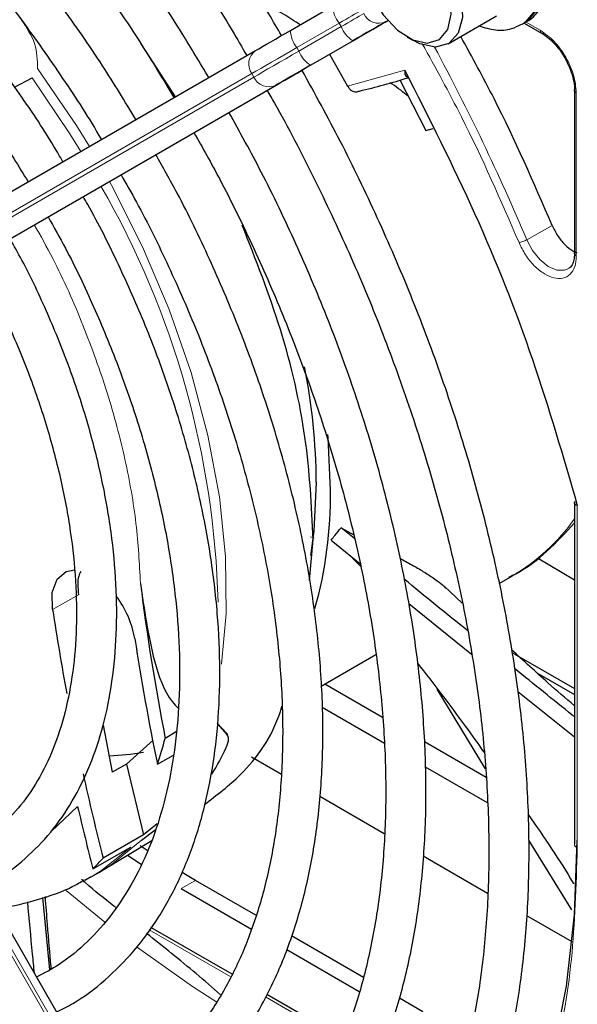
# Paper-space layout 'Blatt2' of a CAD drawing. Header units: millimetres. Extents: x 5 to 418, y 2 to 292.
# Tile 71 of 104: x 139.46 to 144.08, y 197.89 to 206.06. Entities that reach past the tile are written whole.
import ezdxf

# ---------------------------------------------------------------- set-up
doc = ezdxf.new("R2010")
doc.units = ezdxf.units.MM

psp = doc.layouts.new('Blatt2')

# ---------------------------------------------------------------- linework, layer by layer
at = {"color": 7, "linetype": 'Continuous', "lineweight": 25}
for p, q in [((141.7041, 205.9666), (142.0547, 206.169)), ((143.0111, 205.8553), (143.4118, 206.0866)), ((143.6247, 206.0171), (143.6483, 206.0307)), ((143.6415, 206.0268), (143.7848, 205.9441)), ((142.6722, 205.9114), (142.7194, 205.8842)), ((140.7523, 205.417), (140.4656, 205.8542)), ((141.8756, 205.6807), (142.2262, 205.8831)), ((137.4179, 203.4914), (141.4144, 205.7993)), ((142.0277, 205.7685), (142.1774, 205.5044)), ((139.4181, 205.4961), (139.5628, 205.5747)), ((137.6081, 203.2163), (141.6046, 205.5242)), ((142.6108, 205.5562), (142.8246, 205.138)), ((144.0583, 205.4704), (144.0583, 204.1142)), ((142.8246, 205.138), (142.8866, 205.1547)), ((144.0573, 204.1153), (144.0567, 204.1034)), ((144.0569, 202.0621), (144.0569, 199.2256)), ((142.1248, 201.8449), (142.2289, 201.7869)), ((142.2357, 201.7542), (142.1248, 201.8449)), ((141.8624, 201.4079), (141.8929, 201.7475)), ((142.0412, 201.7421), (142.279, 201.5474)), ((142.2833, 201.5266), (142.2191, 201.5928)), ((143.752, 201.5938), (144.0569, 201.4134)), ((141.6595, 194.5527), (137.663, 201.4748)), ((143.4335, 201.3831), (143.5441, 201.4469)), ((143.1265, 201.2196), (142.9792, 201.3603)), ((142.6857, 201.2172), (143.2049, 200.7961)), ((141.9578, 200.5312), (142.4115, 200.7931)), ((143.5398, 200.8093), (144.0569, 200.5108)), ((143.7466, 200.6423), (144.0569, 200.4632)), ((142.4661, 200.2724), (141.9878, 200.5485)), ((143.3206, 199.8456), (142.9206, 200.5066)), ((143.5895, 200.4859), (144.0569, 200.1122)), ((141.6256, 200.3394), (141.6349, 200.3448)), ((141.9664, 200.3568), (142.4821, 200.0591)), ((140.1517, 200.209), (140.2252, 199.8194)), ((141.1804, 200.1268), (141.0977, 200.2223)), ((141.0979, 200.2248), (141.1785, 200.1356)), ((140.7558, 200.1534), (140.6659, 200.0989)), ((140.346, 199.8862), (140.5651, 200.0848)), ((143.3273, 199.7752), (142.8158, 200.0706)), ((140.6009, 199.8857), (140.7359, 199.9605)), ((141.3823, 199.9455), (141.6291, 199.803)), ((140.3461, 199.8862), (140.2252, 199.8194)), ((140.3461, 199.8862), (140.4858, 199.3001)), ((142.8204, 199.8638), (143.3351, 199.5666)), ((141.9469, 199.6196), (142.481, 199.3113)), ((140.5984, 199.3896), (140.4858, 199.3001)), ((140.4858, 199.3001), (140.1509, 199.1047)), ((140.4696, 199.2564), (140.583, 199.3417)), ((140.0666, 199.0181), (140.381, 199.1981)), ((140.1531, 199.0097), (140.5543, 199.2529)), ((140.5246, 199.1631), (140.4577, 199.2074)), ((144.0356, 198.6784), (143.6786, 199.2556)), ((140.3528, 199.1307), (140.4669, 199.0562)), ((142.8042, 199.1247), (143.337, 198.8171)), ((140.0517, 198.9507), (140.1219, 198.9912)), ((140.1219, 198.9912), (140.1531, 199.0097)), ((140.9163, 198.922), (140.8068, 198.9864)), ((140.0517, 198.9507), (140.0003, 198.9222)), ((141.4182, 198.6323), (140.9163, 198.922)), ((140.7985, 198.854), (141.3812, 198.5175)), ((139.7084, 198.181), (139.6514, 198.779)), ((140.2595, 198.6977), (140.2411, 198.7084)), ((143.6614, 198.6298), (144.0349, 198.4142)), ((141.22, 198.1433), (140.5479, 198.5313)), ((142.3099, 198.1175), (141.7138, 198.4616)), ((141.6731, 198.3491), (142.2741, 198.0021)), ((142.1418, 197.6111), (141.509, 197.9764)), ((142.8019, 197.8334), (142.6072, 197.9459))]:
    psp.add_line(p, q, dxfattribs=at)
at = {"color": 7, "linetype": 'Continuous', "lineweight": 18}
for p, q in [((142.1077, 206.0264), (141.7571, 205.824)), ((141.7738, 205.7951), (142.1244, 205.9975)), ((142.1244, 205.9975), (142.1077, 206.0264)), ((142.5112, 206.0477), (142.4923, 206.0368)), ((143.6521, 206.0376), (143.7741, 205.9672)), ((141.7571, 205.824), (141.7738, 205.7951)), ((142.2213, 205.8803), (141.8707, 205.6779)), ((141.3833, 205.6082), (137.3868, 203.3003)), ((137.4035, 203.2714), (141.4, 205.5793)), ((141.4, 205.5793), (141.3833, 205.6082)), ((142.1774, 205.5044), (142.6518, 205.6367)), ((141.5811, 205.5106), (137.5845, 203.2027)), ((144.0729, 205.4497), (144.0729, 204.094)), ((143.6619, 204.2316), (143.873, 204.3498)), ((144.0813, 202.0277), (144.0813, 199.1915)), ((141.8703, 201.7683), (141.9007, 201.7573)), ((137.5845, 201.4295), (141.5811, 194.5074)), ((141.6046, 194.521), (137.6081, 201.4432)), ((139.9481, 201.2891), (139.7323, 201.1679)), ((139.7213, 199.3283), (139.9398, 199.5353)), ((140.9163, 198.922), (140.7985, 198.854)), ((139.8463, 198.8378), (140.1653, 198.5753)), ((140.5339, 198.5123), (141.2085, 198.1229)), ((141.4974, 197.9561), (142.1326, 197.5894))]:
    psp.add_line(p, q, dxfattribs=at)
at = {"color": 7, "linetype": 'Continuous', "lineweight": 18, "flags": 128}
for points in [[(143.6483, 206.0307), (143.6733, 206.0472), (143.755, 206.1459), (143.798, 206.2877), (143.7987, 206.4611), (143.757, 206.6521), (143.6765, 206.8454), (143.5634, 207.0254), (143.427, 207.1776), (143.2783, 207.2898), (143.1291, 207.3528), (142.9915, 207.3617), (142.8984, 207.3298)], [(142.8779, 207.3179), (142.968, 207.3481), (143.1055, 207.3392), (143.2547, 207.2762), (143.4035, 207.164), (143.5399, 207.0118), (143.6529, 206.8318), (143.7335, 206.6385), (143.7751, 206.4475), (143.7744, 206.2741), (143.7314, 206.1323), (143.6497, 206.0336), (143.6215, 206.0153)], [(142.2946, 206.1343), (142.2771, 206.1242), (142.2576, 206.1129), (142.2361, 206.1005), (142.2129, 206.0871), (142.1882, 206.0729), (142.1623, 206.0579), (142.1354, 206.0424), (142.1077, 206.0264)], [(142.1244, 205.9975), (142.152, 206.0135), (142.1789, 206.029), (142.2049, 206.044), (142.2295, 206.0583), (142.2527, 206.0716), (142.2742, 206.0841), (142.2938, 206.0954), (142.3113, 206.1054)], [(141.7571, 205.824), (141.7018, 205.7921), (141.648, 205.761), (141.5961, 205.731), (141.5468, 205.7025), (141.5004, 205.6758), (141.4574, 205.6509), (141.4183, 205.6283), (141.3833, 205.6082)], [(141.4, 205.5793), (141.435, 205.5995), (141.4741, 205.6221), (141.5171, 205.6469), (141.5635, 205.6737), (141.6128, 205.7022), (141.6646, 205.7321), (141.7185, 205.7632), (141.7738, 205.7951)], [(140.0374, 205.0041), (139.9295, 205.1783), (139.608, 205.6495)], [(139.5628, 205.5747), (139.8765, 205.1105), (139.9671, 204.9635)], [(141.1333, 200.714), (141.1711, 201.1346), (141.1664, 201.6057), (141.116, 202.0995), (141.0206, 202.6098), (140.8813, 203.1301), (140.7, 203.6537), (140.479, 204.174), (140.2211, 204.6844), (140.204, 204.7154)], [(144.012, 203.9936), (143.9756, 203.9781), (143.9114, 203.9797), (143.8408, 204.0103), (143.7711, 204.0667), (143.7093, 204.1431), (143.6619, 204.2316)], [(140.381, 199.1981), (140.1307, 198.9992), (140.0517, 198.9507)], [(140.1531, 199.0097), (140.2179, 199.051), (140.4696, 199.2564)], [(140.4375, 198.3656), (140.893, 198.0435), (141.094, 197.9127)]]:
    psp.add_lwpolyline(points, dxfattribs=at)
at = {"color": 7, "linetype": 'Continuous', "lineweight": 25, "flags": 128}
for points in [[(142.307, 206.5986), (142.3222, 206.7179), (142.3797, 206.8267), (142.4741, 206.885), (142.595, 206.8864), (142.7295, 206.8309), (142.8628, 206.7243), (142.9806, 206.5784), (143.0701, 206.4088), (143.1216, 206.234), (143.1296, 206.0729), (143.093, 205.9429), (143.016, 205.8582), (142.9069, 205.828), (142.9069, 205.828)], [(142.8383, 205.8616), (142.9396, 205.8914), (143.0087, 205.9744), (143.0372, 206.1008), (143.0216, 206.2552), (142.964, 206.419), (142.8711, 206.5724), (142.7543, 206.697), (142.6276, 206.7778), (142.5063, 206.8049), (142.405, 206.7752), (142.3359, 206.6921), (142.3075, 206.5658), (142.323, 206.4114), (142.3806, 206.2476), (142.4735, 206.0941), (142.5903, 205.9695), (142.717, 205.8888), (142.8383, 205.8616)], [(142.4923, 206.0368), (142.467, 206.0221), (142.4386, 206.0058), (142.4075, 205.9878), (142.3738, 205.9683), (142.3381, 205.9477), (142.3005, 205.926), (142.2614, 205.9035), (142.2213, 205.8803)], [(142.2262, 205.8831), (142.2691, 205.9079), (142.3108, 205.932), (142.351, 205.9552), (142.3892, 205.9772), (142.4252, 205.998), (142.4585, 206.0172), (142.4888, 206.0347), (142.5159, 206.0504)], [(141.4144, 205.7993), (141.4415, 205.8149), (141.4718, 205.8325), (141.5051, 205.8517), (141.5411, 205.8724), (141.5793, 205.8945), (141.6195, 205.9177), (141.6612, 205.9418), (141.7041, 205.9666)], [(142.9069, 205.828), (142.7774, 205.8554), (142.7194, 205.8842)], [(141.8707, 205.6779), (141.8279, 205.6531), (141.7862, 205.629), (141.746, 205.6059), (141.7077, 205.5838), (141.6718, 205.563), (141.6385, 205.5438), (141.6082, 205.5263), (141.5811, 205.5106)], [(141.6046, 205.5242), (141.63, 205.5389), (141.6584, 205.5552), (141.6895, 205.5732), (141.7231, 205.5927), (141.7589, 205.6133), (141.7965, 205.635), (141.8355, 205.6576), (141.8756, 205.6807)], [(142.0359, 202.1548), (142.0152, 202.5934), (142.0128, 202.618)], [(141.9181, 202.2229), (141.8973, 201.816), (141.8698, 201.6134)], [(139.7323, 201.1679), (139.7304, 201.3082), (139.7699, 201.417), (139.846, 201.4811), (139.9132, 201.495)], [(141.1785, 200.1356), (141.1788, 200.1345), (141.179, 200.1334), (141.1792, 200.1323), (141.1795, 200.1312), (141.1797, 200.1301), (141.1799, 200.129), (141.1802, 200.1279), (141.1804, 200.1268)], [(140.4862, 199.9807), (140.3792, 199.9646), (140.2037, 199.9523)], [(144.0762, 199.2563), (144.0541, 198.6357), (143.9881, 198.0446), (143.8785, 197.4867), (143.7261, 196.9658), (143.5319, 196.4851), (143.297, 196.0477), (143.0231, 195.6566), (142.7119, 195.3141), (142.3654, 195.0226)]]:
    psp.add_lwpolyline(points, dxfattribs=at)
at = {"color": 7, "linetype": 'Continuous', "lineweight": 18}
for centre, radius, start, end in [((142.298, 206.1783), 0.2435, 182.20319, 218.60373), ((142.4368, 206.1635), 0.1384, 204.8163, 293.64307), ((142.3512, 206.0864), 0.2436, 201.40084, 237.78978), ((141.9474, 205.9759), 0.2435, 182.20319, 218.60373), ((126.6987, 197.0961), 18.4029, 22.81394, 28.326), ((141.4964, 205.6879), 0.1383, 126.35124, 215.18509), ((142.0006, 205.884), 0.2436, 201.40084, 237.78978), ((141.5256, 205.6374), 0.1384, 204.8163, 293.64307), ((133.8265, 201.039), 7.2802, 1.48557, 29.96118), ((142.715, 202.8664), 1.6438, 300.29024, 324.72127), ((144.0972, 199.2287), 0.0404, 184.43368, 246.88646)]:
    psp.add_arc(centre, radius, start, end, dxfattribs=at)
at = {"color": 7, "linetype": 'Continuous', "lineweight": 25}
for centre, radius, start, end in [((140.9137, 211.2438), 5.9381, 283.25268, 287.31096), ((136.782, 202.185), 5.1362, 0.42231, 11.16108), ((138.5752, 202.1113), 3.461, 344.30103, 0.72006), ((159.4183, 203.7503), 19.1046, 187.11643, 191.01869), ((139.6219, 200.7875), 0.8041, 9.90407, 37.44864), ((160.3554, 204.3058), 20.8604, 188.65145, 190.59446), ((160.1011, 203.9255), 19.9143, 188.66318, 191.70405), ((137.8039, 200.855), 2.9601, 340.88593, 345.20024), ((139.0826, 200.9969), 2.3045, 328.76716, 334.97523), ((162.3665, 204.713), 22.9125, 192.36588, 194.16815), ((162.7822, 204.8635), 23.4556, 193.12985, 194.43071), ((138.7993, 200.3358), 1.8282, 313.88329, 317.6706)]:
    psp.add_arc(centre, radius, start, end, dxfattribs=at)
for points, knots in [([(141.6303, 205.924), (141.5604, 206.0432), (141.3709, 206.3662), (141.0336, 206.8737), (140.6239, 207.444), (140.1925, 207.9892), (139.7431, 208.5072), (139.2779, 208.9948), (138.7994, 209.4495), (138.3102, 209.8688), (137.8128, 210.2502), (137.31, 210.5916), (136.8044, 210.8911), (136.2987, 211.1469), (135.7957, 211.3575), (135.2981, 211.5215), (134.8087, 211.6378), (134.3305, 211.7056), (133.8662, 211.7245), (133.4189, 211.6942), (132.9907, 211.6159), (132.5862, 211.4869), (132.2697, 211.3503), (132.0988, 211.2403), (132.0449, 211.2057)], [0, 0, 0, 0, 0.027836, 0.075404, 0.122977, 0.170555, 0.218143, 0.265742, 0.313355, 0.360985, 0.408634, 0.456301, 0.503986, 0.551687, 0.599395, 0.647094, 0.694763, 0.742373, 0.789887, 0.837268, 0.884487, 0.931535, 0.978434, 1, 1, 1, 1]), ([(132.2116, 210.917), (132.2589, 210.948), (132.4165, 211.051), (132.7121, 211.178), (133.0952, 211.2982), (133.5019, 211.3682), (133.9273, 211.3913), (134.3696, 211.3665), (134.826, 211.2943), (135.2941, 211.1751), (135.7715, 211.0096), (136.2554, 210.7987), (136.7432, 210.5434), (137.2321, 210.2451), (137.7193, 209.9053), (138.202, 209.5261), (138.6774, 209.1094), (139.1426, 208.6576), (139.5951, 208.1732), (140.032, 207.659), (140.4513, 207.1182), (140.8484, 206.5525), (141.1461, 206.0975), (141.302, 205.8269), (141.3419, 205.7574)], [0, 0, 0, 0, 0.02099, 0.069851, 0.118688, 0.167389, 0.215899, 0.264215, 0.312366, 0.360395, 0.408346, 0.456251, 0.504137, 0.552018, 0.599903, 0.6478, 0.695711, 0.743637, 0.791578, 0.839533, 0.887498, 0.935471, 0.983451, 1, 1, 1, 1]), ([(141.0262, 205.5751), (140.9537, 205.6978), (140.7688, 206.0104), (140.4429, 206.4929), (140.055, 207.0205), (139.646, 207.5223), (139.2199, 207.9958), (138.779, 208.4378), (138.3259, 208.8456), (137.8635, 209.2166), (137.3945, 209.5484), (136.9219, 209.8388), (136.4484, 210.0858), (135.977, 210.2878), (135.5107, 210.4432), (135.0525, 210.5508), (134.6054, 210.6097), (134.1726, 210.6196), (133.7574, 210.58), (133.3617, 210.4931), (132.9925, 210.3529), (132.7537, 210.2415), (132.6467, 210.1651), (132.646, 210.1646)], [0, 0, 0, 0, 0.032875, 0.083822, 0.134775, 0.185738, 0.236713, 0.287705, 0.338718, 0.389753, 0.440814, 0.491899, 0.543005, 0.594125, 0.645237, 0.696311, 0.747305, 0.798171, 0.848856, 0.899324, 0.949573, 0.99965, 1, 1, 1, 1]), ([(132.8159, 209.8703), (132.8723, 209.9067), (133.0317, 210.0092), (133.3226, 210.1278), (133.6842, 210.2287), (134.0682, 210.28), (134.4703, 210.2841), (134.8882, 210.2404), (135.319, 210.1497), (135.7601, 210.0124), (136.2089, 209.8293), (136.6623, 209.6017), (137.1176, 209.3307), (137.5717, 209.0181), (138.0215, 208.6659), (138.4641, 208.2762), (138.8964, 207.8516), (139.3155, 207.3948), (139.7189, 206.9089), (140.1028, 206.3966), (140.4456, 205.8965), (140.6479, 205.5601), (140.7386, 205.4091)], [0, 0, 0, 0, 0.02882, 0.081368, 0.133858, 0.186143, 0.238166, 0.289941, 0.341521, 0.392971, 0.444344, 0.49568, 0.547008, 0.598338, 0.649681, 0.701044, 0.752426, 0.803828, 0.855246, 0.906678, 0.95812, 1, 1, 1, 1]), ([(140.4234, 205.227), (140.3325, 205.3767), (140.1358, 205.7009), (139.8035, 206.1767), (139.4358, 206.6544), (139.0487, 207.1049), (138.6458, 207.5252), (138.2296, 207.9123), (137.8033, 208.2632), (137.3698, 208.5754), (136.9322, 208.8463), (136.4935, 209.0738), (136.0569, 209.2561), (135.6256, 209.3915), (135.203, 209.4787), (134.7924, 209.517), (134.3975, 209.5055), (134.0208, 209.4458), (133.6682, 209.3342), (133.4114, 209.2224), (133.2822, 209.1336), (133.2529, 209.1134)], [0, 0, 0, 0, 0.047335, 0.102503, 0.157679, 0.212871, 0.268083, 0.323322, 0.378591, 0.433894, 0.489232, 0.544601, 0.599988, 0.65536, 0.710671, 0.765857, 0.820841, 0.875554, 0.929964, 0.984107, 1, 1, 1, 1]), ([(133.4187, 208.8262), (133.499, 208.8744), (133.6755, 208.9805), (133.9791, 209.089), (134.3206, 209.1615), (134.6829, 209.1851), (135.0618, 209.1613), (135.4546, 209.0902), (135.8584, 208.9725), (136.2704, 208.809), (136.6875, 208.6009), (137.1064, 208.3495), (137.524, 208.0567), (137.937, 207.7246), (138.342, 207.3557), (138.7359, 206.9528), (139.1153, 206.5189), (139.4783, 206.0578), (139.8178, 205.5709), (140.0375, 205.2366), (140.1357, 205.062), (140.1362, 205.0612)], [0, 0, 0, 0, 0.047732, 0.104951, 0.162001, 0.218715, 0.275061, 0.331102, 0.386935, 0.442647, 0.498302, 0.553942, 0.609585, 0.665249, 0.720938, 0.776655, 0.832397, 0.88816, 0.943939, 0.999729, 1, 1, 1, 1]), ([(139.818, 204.8774), (139.7936, 204.9199), (139.6764, 205.1236), (139.4408, 205.4717), (139.1136, 205.916), (138.7646, 206.3332), (138.3995, 206.7213), (138.0206, 207.0763), (137.6313, 207.3953), (137.2349, 207.6753), (136.8346, 207.9136), (136.4339, 208.108), (136.0363, 208.2563), (135.6452, 208.3569), (135.2646, 208.4085), (134.8983, 208.4103), (134.5495, 208.3634), (134.2248, 208.264), (133.9931, 208.1639), (133.8797, 208.0833), (133.857, 208.0671)], [0, 0, 0, 0, 0.015977, 0.076619, 0.137271, 0.197942, 0.258641, 0.319377, 0.380158, 0.440989, 0.501871, 0.562796, 0.623736, 0.68463, 0.74539, 0.805902, 0.866048, 0.925763, 0.985086, 1, 1, 1, 1]), ([(134.0242, 207.7775), (134.052, 207.7973), (134.1624, 207.8759), (134.3825, 207.9672), (134.6824, 208.0495), (135.0055, 208.0812), (135.3457, 208.066), (135.7003, 208.0033), (136.0659, 207.8943), (136.4395, 207.7396), (136.8175, 207.5407), (137.1966, 207.2991), (137.5732, 207.017), (137.9436, 206.6969), (138.3042, 206.3415), (138.6517, 205.9545), (138.9818, 205.5387), (139.2778, 205.124), (139.4511, 204.8405), (139.5301, 204.7112)], [0, 0, 0, 0, 0.0213, 0.084609, 0.147915, 0.210788, 0.273103, 0.334941, 0.396461, 0.457805, 0.519077, 0.580333, 0.641603, 0.702907, 0.764251, 0.825634, 0.887048, 0.948488, 1, 1, 1, 1]), ([(143.6437, 206.0337), (143.655, 206.0385), (143.7079, 206.0609), (143.7754, 206.1441), (143.8336, 206.2709), (143.8538, 206.4246), (143.8368, 206.5981), (143.7809, 206.7821), (143.6903, 206.9611), (143.5715, 207.1217), (143.4312, 207.2531), (143.2818, 207.3419), (143.1346, 207.3817), (143.0023, 207.3794), (142.9307, 207.3425), (142.8989, 207.3261)], [0, 0, 0, 0, 0.020926, 0.097604, 0.173528, 0.254016, 0.339975, 0.427864, 0.515563, 0.603442, 0.692189, 0.782724, 0.863809, 0.939448, 1, 1, 1, 1]), ([(141.7835, 206.0124), (141.739, 206.0426), (141.6428, 206.1079), (141.5323, 206.16), (141.473, 206.188)], [0, 0, 0, 0, 0.462677, 1, 1, 1, 1]), ([(143.2678, 206.0035), (143.3128, 205.9898), (143.4024, 205.9624), (143.5259, 205.9691), (143.5912, 206.0046), (143.6176, 206.0189)], [0, 0, 0, 0, 0.375834, 0.748477, 1, 1, 1, 1]), ([(143.873, 204.3498), (143.72, 204.7032), (143.4906, 205.2333), (143.2092, 205.745), (143.1154, 205.9155)], [0, 0, 0, 0, 0.666792, 1, 1, 1, 1]), ([(143.7846, 205.9445), (143.7878, 205.9431), (143.7945, 205.9404), (143.8032, 205.9439), (143.8077, 205.9457)], [0, 0, 0, 0, 0.4822917, 1, 1, 1, 1]), ([(143.7873, 205.942), (143.8041, 205.9313), (143.8386, 205.9093), (143.8945, 205.856), (143.9421, 205.7978), (143.9683, 205.7546), (143.9775, 205.7395)], [0, 0, 0, 0, 0.244302, 0.500853, 0.825035, 1, 1, 1, 1]), ([(143.9775, 205.7395), (143.9988, 205.6973), (144.0285, 205.6384), (144.0505, 205.5537), (144.0594, 205.5011), (144.0573, 205.471), (144.0566, 205.4621)], [0, 0, 0, 0, 0.440805, 0.61396, 0.88685, 1, 1, 1, 1]), ([(141.5805, 194.6895), (141.5994, 194.6985), (141.7436, 194.7675), (141.9886, 194.9407), (142.311, 195.21), (142.6008, 195.5264), (142.8596, 195.8826), (143.0852, 196.2785), (143.2766, 196.7116), (143.4325, 197.1797), (143.552, 197.6803), (143.6343, 198.2103), (143.6791, 198.7668), (143.686, 199.3465), (143.6552, 199.9462), (143.5869, 200.5625), (143.4816, 201.192), (143.3399, 201.8312), (143.1627, 202.4766), (142.9509, 203.1247), (142.7059, 203.7721), (142.4284, 204.4149), (142.1285, 205.0391), (141.9071, 205.4414), (141.7995, 205.6368)], [0, 0, 0, 0, 0.007022, 0.053817, 0.1006, 0.147436, 0.194392, 0.241503, 0.288773, 0.336184, 0.383702, 0.431293, 0.478928, 0.526583, 0.57424, 0.62189, 0.669527, 0.71715, 0.764759, 0.812355, 0.859941, 0.907518, 0.955089, 1, 1, 1, 1]), ([(142.6518, 205.6367), (142.6516, 205.6266), (142.6512, 205.6099), (142.6577, 205.5912), (142.6663, 205.5795), (142.6756, 205.5771), (142.6799, 205.5759)], [0, 0, 0, 0, 0.336126, 0.560864, 0.79606, 1, 1, 1, 1]), ([(142.6518, 205.6367), (142.8511, 205.2425), (143.25, 204.4537), (143.7318, 203.2374), (143.9649, 202.4308), (144.0813, 202.0277)], [0, 0, 0, 0, 0.3332125, 0.6667773, 1, 1, 1, 1]), ([(142.1774, 205.5044), (142.1834, 205.4953), (142.1955, 205.4771), (142.2219, 205.4605), (142.2502, 205.4545), (142.2668, 205.4608), (142.2749, 205.4639)], [0, 0, 0, 0, 0.250494, 0.503104, 0.754115, 1, 1, 1, 1]), ([(142.6815, 205.418), (142.6395, 205.4531), (142.5921, 205.4927), (142.5345, 205.5294), (142.5281, 205.5335)], [0, 0, 0, 0, 0.887552, 1, 1, 1, 1]), ([(144.0585, 205.4701), (144.059, 205.4736), (144.0599, 205.4807), (144.0673, 205.4865), (144.0711, 205.4895)], [0, 0, 0, 0, 0.482335, 1, 1, 1, 1]), ([(141.5097, 205.4694), (141.5304, 205.434), (141.6685, 205.1984), (141.8983, 204.7484), (142.1951, 204.1233), (142.459, 203.4903), (142.6915, 202.8548), (142.8905, 202.2202), (143.0551, 201.5901), (143.1843, 200.9682), (143.2775, 200.3582), (143.3343, 199.7636), (143.3543, 199.1877), (143.3377, 198.6341), (143.2847, 198.1057), (143.1958, 197.6056), (143.0715, 197.1367), (142.9129, 196.7013), (142.7208, 196.3017), (142.4962, 195.9401), (142.2406, 195.6175), (141.9536, 195.338), (141.6781, 195.123), (141.4876, 195.0208), (141.4125, 194.9806)], [0, 0, 0, 0, 0.008469, 0.056451, 0.10443, 0.152403, 0.200367, 0.248319, 0.296256, 0.344176, 0.392077, 0.439959, 0.487821, 0.535666, 0.5835, 0.631333, 0.679178, 0.72706, 0.775013, 0.82308, 0.871307, 0.919731, 0.968362, 1, 1, 1, 1]), ([(140.9763, 195.736), (141.0733, 195.791), (141.2834, 195.9101), (141.5734, 196.148), (141.8505, 196.4361), (142.0954, 196.7665), (142.3075, 197.136), (142.4853, 197.5429), (142.6274, 197.9845), (142.733, 198.4582), (142.8012, 198.9607), (142.8317, 199.4888), (142.8243, 200.0389), (142.7792, 200.6074), (142.6967, 201.1908), (142.5775, 201.7853), (142.4225, 202.3872), (142.2324, 202.9928), (142.009, 203.5984), (141.7527, 204.1997), (141.4827, 204.7652), (141.2851, 205.1228), (141.1943, 205.2872)], [0, 0, 0, 0, 0.042839, 0.092827, 0.142855, 0.193022, 0.243385, 0.293956, 0.34471, 0.395602, 0.446585, 0.497618, 0.548672, 0.599723, 0.650761, 0.701782, 0.752784, 0.803769, 0.85474, 0.905699, 0.956649, 1, 1, 1, 1]), ([(140.9044, 205.1199), (140.9756, 204.993), (141.1529, 204.6774), (141.4044, 204.1589), (141.6608, 203.571), (141.8845, 202.9788), (142.0754, 202.3869), (142.2319, 201.7992), (142.3531, 201.2195), (142.4384, 200.6518), (142.4872, 200.0998), (142.4994, 199.5674), (142.4751, 199.0579), (142.4146, 198.5748), (142.3185, 198.1212), (142.1877, 197.6999), (142.0231, 197.3134), (141.8259, 196.964), (141.5974, 196.6532), (141.3376, 196.3845), (141.0757, 196.172), (140.8889, 196.07), (140.8087, 196.0263)], [0, 0, 0, 0, 0.034582, 0.08603, 0.137472, 0.188902, 0.240318, 0.291715, 0.343089, 0.394438, 0.445761, 0.497058, 0.548333, 0.599597, 0.650862, 0.702153, 0.753511, 0.80499, 0.856655, 0.908569, 0.96076, 1, 1, 1, 1]), ([(140.3706, 196.7852), (140.4368, 196.8199), (140.61, 196.9107), (140.8599, 197.1086), (141.1203, 197.371), (141.3481, 197.6764), (141.5431, 198.0205), (141.7036, 198.4017), (141.8283, 198.8173), (141.916, 199.2642), (141.9662, 199.7389), (141.9785, 200.2376), (141.9528, 200.7565), (141.8895, 201.2918), (141.7892, 201.8393), (141.6527, 202.3951), (141.481, 202.955), (141.2758, 203.5153), (141.0373, 204.071), (140.8083, 204.5472), (140.6483, 204.8312), (140.5884, 204.9374)], [0, 0, 0, 0, 0.033446, 0.087411, 0.141399, 0.195552, 0.249964, 0.304656, 0.359593, 0.414709, 0.469936, 0.525219, 0.580517, 0.635803, 0.691067, 0.746307, 0.801523, 0.856719, 0.911899, 0.967067, 1, 1, 1, 1]), ([(140.2997, 204.7707), (140.3431, 204.6949), (140.4854, 204.4459), (140.6979, 204.0099), (140.9354, 203.4686), (141.1397, 202.9227), (141.3112, 202.3778), (141.4481, 201.8377), (141.5497, 201.3069), (141.615, 200.7895), (141.644, 200.2897), (141.6364, 199.8114), (141.5926, 199.3583), (141.5131, 198.9338), (141.399, 198.5413), (141.2513, 198.1832), (141.0711, 197.8623), (140.86, 197.5797), (140.6174, 197.3401), (140.3984, 197.1703), (140.251, 197.0977), (140.2036, 197.0743)], [0, 0, 0, 0, 0.024429, 0.080222, 0.136006, 0.191775, 0.247522, 0.303242, 0.358931, 0.414583, 0.470198, 0.525779, 0.581336, 0.636887, 0.69246, 0.748108, 0.803911, 0.859965, 0.916367, 0.973159, 1, 1, 1, 1]), ([(139.7661, 197.8322), (139.8113, 197.8542), (139.9558, 197.9247), (140.1717, 198.0924), (140.4113, 198.3307), (140.6176, 198.6124), (140.791, 198.9322), (140.9295, 199.2887), (141.0318, 199.6786), (141.0968, 200.0984), (141.1239, 200.5443), (141.1128, 201.0119), (141.0639, 201.4969), (140.9777, 201.9948), (140.8552, 202.5014), (140.6973, 203.0121), (140.5064, 203.5228), (140.281, 204.0272), (140.1058, 204.3843), (139.9987, 204.567), (139.9857, 204.5893)], [0, 0, 0, 0, 0.026837, 0.085914, 0.144995, 0.204288, 0.263944, 0.323998, 0.384387, 0.44501, 0.505762, 0.566569, 0.627372, 0.688147, 0.748889, 0.809596, 0.870275, 0.930931, 0.991574, 1, 1, 1, 1]), ([(139.6953, 204.4217), (139.7438, 204.3355), (139.881, 204.0916), (140.0765, 203.6768), (140.2812, 203.1841), (140.4523, 202.689), (140.5899, 202.1971), (140.6923, 201.713), (140.7589, 201.2414), (140.7891, 200.7868), (140.7829, 200.3537), (140.7408, 199.9462), (140.6634, 199.568), (140.5519, 199.2225), (140.4075, 198.9127), (140.232, 198.6403), (140.0253, 198.4092), (139.8155, 198.2325), (139.6633, 198.1532), (139.5999, 198.1201)], [0, 0, 0, 0, 0.033602, 0.09506, 0.156501, 0.217917, 0.279296, 0.340631, 0.401915, 0.463142, 0.524317, 0.585455, 0.646584, 0.707751, 0.769051, 0.830622, 0.892629, 0.955206, 1, 1, 1, 1]), ([(141.8929, 201.7475), (141.8791, 202.0258), (141.8515, 202.5823), (141.6489, 203.4738), (141.4173, 204.0645), (141.3041, 204.3531)], [0, 0, 0, 0, 0.33835, 0.6767, 1, 1, 1, 1]), ([(143.873, 204.3498), (143.887, 204.3209), (143.9151, 204.2631), (143.9758, 204.1904), (144.0322, 204.1414), (144.0658, 204.1287), (144.077, 204.1245)], [0, 0, 0, 0, 0.285714, 0.571429, 0.857143, 1, 1, 1, 1]), ([(139.1619, 198.8788), (139.1967, 198.8948), (139.3219, 198.9523), (139.5103, 199.0992), (139.7232, 199.3158), (139.9023, 199.5755), (140.048, 199.8723), (140.1581, 200.2046), (140.2314, 200.5686), (140.2668, 200.9603), (140.264, 201.3749), (140.223, 201.8075), (140.1446, 202.2529), (140.0297, 202.7063), (139.8803, 203.1628), (139.696, 203.6164), (139.5283, 203.9774), (139.413, 204.1805), (139.3796, 204.2393)], [0, 0, 0, 0, 0.025432, 0.09144, 0.157422, 0.22372, 0.290583, 0.358045, 0.425981, 0.494211, 0.562575, 0.63096, 0.699308, 0.767604, 0.835849, 0.904052, 0.972225, 1, 1, 1, 1]), ([(144.0567, 204.1034), (144.0566, 204.0942), (144.0562, 204.0662), (144.0436, 204.0308), (144.0287, 204.0037), (144.0146, 203.9978), (144.0103, 203.996)], [0, 0, 0, 0, 0.158696, 0.485398, 0.839612, 1, 1, 1, 1]), ([(144.0585, 204.1144), (144.059, 204.1178), (144.0599, 204.125), (144.0673, 204.1307), (144.0711, 204.1337)], [0, 0, 0, 0, 0.482341, 1, 1, 1, 1]), ([(139.0927, 204.0737), (139.1021, 204.0577), (139.1922, 203.9036), (139.3377, 203.5982), (139.5242, 203.1631), (139.6759, 202.7247), (139.7944, 202.29), (139.8776, 201.8641), (139.9249, 201.4525), (139.9359, 201.0601), (139.911, 200.6918), (139.851, 200.3521), (139.7572, 200.0448), (139.6309, 199.7733), (139.4746, 199.5389), (139.287, 199.3475), (139.1266, 199.2231), (139.0204, 199.178), (138.9953, 199.1673)], [0, 0, 0, 0, 0.007987, 0.077271, 0.146533, 0.215753, 0.284916, 0.354005, 0.423006, 0.491916, 0.560748, 0.629544, 0.698364, 0.767357, 0.836765, 0.906897, 0.977993, 1, 1, 1, 1]), ([(144.0813, 202.0277), (144.0754, 202.0306), (144.0653, 202.0355), (144.0578, 202.0447), (144.0578, 202.0507), (144.0577, 202.0535)], [0, 0, 0, 0, 0.429004, 0.73606, 1, 1, 1, 1]), ([(142.0412, 201.7422), (142.0516, 201.7549), (142.0796, 201.789), (142.1074, 201.8234), (142.1248, 201.8449)], [0, 0, 0, 0, 0.372254, 1, 1, 1, 1]), ([(143.5138, 201.4349), (143.535, 201.4451), (143.6501, 201.5006), (143.8384, 201.6459), (143.9834, 201.804), (144.0569, 201.8841)], [0, 0, 0, 0, 0.0999402, 0.5435174, 1, 1, 1, 1]), ([(142.6107, 201.5913), (142.6446, 201.5731), (142.7134, 201.5361), (142.8045, 201.4827), (142.8849, 201.4308), (142.9513, 201.3837), (142.9802, 201.3559), (142.9932, 201.3435)], [0, 0, 0, 0, 0.202793, 0.411125, 0.620498, 0.830278, 1, 1, 1, 1]), ([(139.9667, 201.4818), (139.96, 201.4696), (139.9338, 201.4216), (139.942, 201.3457), (139.9481, 201.2891)], [0, 0, 0, 0, 0.254525, 1, 1, 1, 1]), ([(143.1743, 200.9897), (143.086, 201.0607), (142.9094, 201.2026), (142.7333, 201.3471), (142.6452, 201.4194)], [0, 0, 0, 0, 0.499706, 1, 1, 1, 1]), ([(140.4608, 201.3835), (140.4914, 201.1676), (140.5403, 200.8225), (140.6628, 200.4649), (140.7579, 200.3644), (140.7757, 200.3456)], [0, 0, 0, 0, 0.575964, 0.920691, 1, 1, 1, 1]), ([(139.8827, 196.9373), (139.8295, 196.9181), (139.6698, 196.8604), (139.3786, 196.8149), (139.0138, 196.7987), (138.6316, 196.8327), (138.2364, 196.9131), (137.8306, 197.0401), (137.4247, 197.2096), (137.1362, 197.3587), (136.9136, 197.4858), (136.6834, 197.6248), (136.3316, 197.8643), (135.9175, 198.1886), (135.5106, 198.5503), (135.1142, 198.9465), (134.7316, 199.3745), (134.3651, 199.8304), (134.0205, 200.3123), (133.7773, 200.6786), (133.6579, 200.8876), (133.6374, 200.9234)], [0, 0, 0, 0, 0.0312195, 0.0937094, 0.1558118, 0.2175192, 0.2789133, 0.3400995, 0.4011689, 0.4589251, 0.4666089, 0.4986054, 0.5595961, 0.6206246, 0.681681, 0.7427677, 0.8038827, 0.8650219, 0.92618, 0.9873509, 1, 1, 1, 1]), ([(144.0569, 200.3685), (143.9843, 200.4313), (143.8123, 200.5801), (143.6371, 200.7406), (143.536, 200.8333)], [0, 0, 0, 0, 0.422373, 1, 1, 1, 1]), ([(133.3498, 200.7573), (133.3926, 200.6838), (133.5379, 200.4338), (133.8127, 200.0255), (134.1705, 199.5366), (134.5498, 199.074), (134.946, 198.6399), (135.3567, 198.2377), (135.7789, 197.8705), (136.2096, 197.5409), (136.5523, 197.3135), (136.8272, 197.1499), (137.1025, 196.9982), (137.4716, 196.8232), (137.9061, 196.6615), (138.334, 196.5472), (138.7516, 196.4817), (139.1561, 196.4648), (139.5421, 196.5001), (139.8423, 196.5596), (140.0043, 196.6243), (140.0523, 196.6435)], [0, 0, 0, 0, 0.024893, 0.084681, 0.144477, 0.204286, 0.264115, 0.32397, 0.383856, 0.443777, 0.503736, 0.525177, 0.556785, 0.616785, 0.676812, 0.736803, 0.796699, 0.856424, 0.915894, 0.975048, 1, 1, 1, 1]), ([(142.757, 200.723), (142.8915, 200.5483), (143.0806, 200.3027), (143.2567, 200.0549), (143.3075, 199.9834)], [0, 0, 0, 0, 0.711392, 1, 1, 1, 1]), ([(144.0569, 200.278), (144.051, 200.2827), (143.8858, 200.4146), (143.721, 200.5482), (143.562, 200.677)], [0, 0, 0, 0, 0.035647, 1, 1, 1, 1]), ([(140.4908, 195.884), (140.4562, 195.8695), (140.3084, 195.8074), (140.023, 195.745), (139.6374, 195.6986), (139.232, 195.7034), (138.8119, 195.7548), (138.3791, 195.8535), (137.9365, 195.9985), (137.4948, 196.1858), (137.171, 196.3526), (136.9189, 196.4959), (136.6585, 196.6525), (136.276, 196.9098), (135.8253, 197.2555), (135.3813, 197.6391), (134.947, 198.058), (134.5255, 198.5096), (134.1193, 198.9908), (133.7319, 199.4989), (133.3655, 200.0258), (133.142, 200.3919), (133.0312, 200.5733)], [0, 0, 0, 0, 0.017316, 0.07398, 0.130407, 0.186548, 0.242429, 0.298112, 0.353664, 0.409142, 0.461634, 0.472322, 0.501413, 0.556837, 0.61229, 0.667762, 0.723255, 0.77877, 0.834303, 0.889852, 0.945412, 1, 1, 1, 1]), ([(132.7446, 200.4078), (132.7686, 200.3657), (132.902, 200.132), (133.1703, 199.7225), (133.5481, 199.1845), (133.9491, 198.6717), (134.368, 198.1857), (134.803, 197.73), (135.2512, 197.3072), (135.71, 196.9202), (136.1765, 196.5714), (136.5421, 196.3324), (136.834, 196.1594), (137.1263, 195.9978), (137.5247, 195.8057), (137.9942, 195.6235), (138.4575, 195.4884), (138.9113, 195.4013), (139.3526, 195.3635), (139.7787, 195.3739), (140.1842, 195.4371), (140.4787, 195.5104), (140.6293, 195.5776), (140.6599, 195.5912)], [0, 0, 0, 0, 0.011961, 0.066529, 0.121102, 0.175682, 0.230275, 0.284884, 0.339513, 0.394165, 0.448844, 0.503549, 0.521416, 0.550246, 0.604978, 0.659732, 0.714464, 0.769138, 0.823706, 0.878111, 0.932303, 0.986256, 1, 1, 1, 1]), ([(140.9907, 199.5507), (141.0931, 199.6285), (141.3483, 199.8224), (141.5581, 200.1162), (141.6293, 200.3511), (141.6337, 200.3656)], [0, 0, 0, 0, 0.386238, 0.962194, 1, 1, 1, 1]), ([(141.097, 194.8341), (141.0395, 194.8098), (140.8602, 194.7339), (140.5336, 194.6567), (140.1213, 194.6009), (139.6893, 194.5955), (139.2418, 194.637), (138.7809, 194.7259), (138.3092, 194.8616), (137.8293, 195.0433), (137.3814, 195.2525), (137.0085, 195.4553), (136.6354, 195.6792), (136.2245, 195.953), (135.74, 196.3184), (135.2617, 196.7221), (134.7925, 197.1618), (134.3352, 197.6349), (133.8925, 198.1389), (133.4667, 198.6706), (133.0614, 199.2278), (132.7157, 199.7431), (132.5167, 200.0789), (132.436, 200.2149)], [0, 0, 0, 0, 0.024672, 0.076861, 0.128877, 0.180683, 0.232288, 0.283733, 0.335065, 0.386327, 0.437551, 0.476812, 0.503694, 0.554892, 0.606112, 0.657347, 0.708597, 0.759864, 0.811146, 0.86244, 0.913744, 0.965056, 1, 1, 1, 1]), ([(141.1707, 200.0221), (141.1811, 200.0488), (141.1983, 200.0933), (141.1855, 200.1173), (141.1804, 200.1268)], [0, 0, 0, 0, 0.602422, 1, 1, 1, 1]), ([(132.1412, 200.0593), (132.1866, 199.9806), (132.3502, 199.6973), (132.6586, 199.2268), (133.0635, 198.6517), (133.4911, 198.1014), (133.937, 197.5777), (134.3993, 197.0838), (134.8753, 196.6222), (135.3626, 196.1957), (135.8585, 195.8065), (136.3395, 195.4714), (136.7438, 195.2228), (137.1485, 194.9983), (137.5742, 194.7904), (138.0763, 194.5891), (138.5725, 194.4346), (139.0598, 194.328), (139.5355, 194.2699), (139.9965, 194.2612), (140.4408, 194.2999), (140.8621, 194.393), (141.1382, 194.4738), (141.266, 194.5362), (141.2683, 194.5374)], [0, 0, 0, 0, 0.01943, 0.069936, 0.120444, 0.170959, 0.221483, 0.272019, 0.322569, 0.373136, 0.423723, 0.474329, 0.518625, 0.545295, 0.595931, 0.646585, 0.697225, 0.747827, 0.79836, 0.848782, 0.899057, 0.949155, 0.999073, 1, 1, 1, 1]), ([(143.6736, 199.4685), (143.8055, 199.2782), (143.939, 199.0856), (144.0494, 198.895), (144.0507, 198.8928)], [0, 0, 0, 0, 0.988561, 1, 1, 1, 1]), ([(139.2677, 198.6955), (139.2796, 198.6963), (139.3973, 198.7038), (139.6107, 198.7607), (139.8432, 198.8361), (139.9633, 198.9071), (139.994, 198.9252)], [0, 0, 0, 0, 0.045503, 0.449675, 0.859451, 1, 1, 1, 1]), ([(140.2411, 198.7084), (140.1612, 198.771), (140.0713, 198.8416), (139.9833, 198.9215), (139.9734, 198.9305)], [0, 0, 0, 0, 0.887739, 1, 1, 1, 1]), ([(139.5238, 198.7449), (139.5367, 198.6005), (139.5543, 198.4044), (139.5742, 198.2074), (139.5795, 198.1554)], [0, 0, 0, 0, 0.736431, 1, 1, 1, 1]), ([(139.722, 198.1887), (139.7215, 198.1949), (139.7108, 198.3127), (139.694, 198.5064), (139.6787, 198.709), (139.6728, 198.7871)], [0, 0, 0, 0, 0.033256, 0.627791, 1, 1, 1, 1]), ([(141.1253, 197.9745), (141.0579, 198.0328), (140.8598, 198.2044), (140.65, 198.3715), (140.5114, 198.4817)], [0, 0, 0, 0, 0.340028, 1, 1, 1, 1])]:
    psp.add_open_spline(points, degree=3, knots=knots, dxfattribs=at)
at = {"color": 7, "linetype": 'Continuous', "lineweight": 18}
for points, knots in [([(139.608, 205.6495), (139.6062, 205.7196), (139.6026, 205.8598), (139.5178, 205.9879), (139.4755, 206.0519)], [0, 0, 0, 0, 0.500319, 1, 1, 1, 1]), ([(143.7741, 205.9672), (143.8133, 205.9394), (143.8916, 205.8838), (143.9904, 205.747), (144.0595, 205.5931), (144.0684, 205.4975), (144.0729, 205.4497)], [0, 0, 0, 0, 0.25, 0.5, 0.75, 1, 1, 1, 1]), ([(143.7741, 205.9672), (143.7747, 205.9624), (143.7758, 205.9529), (143.7805, 205.9454), (143.7844, 205.9445), (143.7846, 205.9445)], [0, 0, 0, 0, 0.483463, 0.966926, 1, 1, 1, 1]), ([(143.5986, 204.2075), (143.4466, 204.5576), (143.2041, 205.1161), (142.9068, 205.6553), (142.7959, 205.8564)], [0, 0, 0, 0, 0.626957, 1, 1, 1, 1]), ([(144.0729, 205.4497), (144.0691, 205.4526), (144.0614, 205.4583), (144.0573, 205.466), (144.0584, 205.4699), (144.0585, 205.4701)], [0, 0, 0, 0, 0.483498, 0.967002, 1, 1, 1, 1]), ([(140.4608, 201.3835), (140.4521, 201.5472), (140.4344, 201.8789), (140.3397, 202.4106), (140.1939, 202.9626), (139.991, 203.5225), (139.7857, 203.9919), (139.6332, 204.2631), (139.5811, 204.3557)], [0, 0, 0, 0, 0.174789, 0.354085, 0.536518, 0.720561, 0.904604, 1, 1, 1, 1]), ([(143.6619, 204.2316), (143.6568, 204.229), (143.6467, 204.2236), (143.6287, 204.2162), (143.6114, 204.2102), (143.6029, 204.2084), (143.5986, 204.2075)], [0, 0, 0, 0, 0.25, 0.5, 0.75, 1, 1, 1, 1]), ([(144.0729, 204.094), (144.0705, 204.0644), (144.0654, 204.0036), (144.025, 203.9402), (143.9641, 203.9077), (143.889, 203.9102), (143.8066, 203.9454), (143.7238, 204.0122), (143.6491, 204.1032), (143.6152, 204.1734), (143.5986, 204.2075)], [0, 0, 0, 0, 0.1217126, 0.25, 0.3782874, 0.5, 0.6217126, 0.75, 0.8782874, 1, 1, 1, 1]), ([(144.0729, 204.094), (144.0691, 204.0969), (144.0614, 204.1026), (144.0573, 204.1103), (144.0584, 204.1142), (144.0585, 204.1144)], [0, 0, 0, 0, 0.483506, 0.967012, 1, 1, 1, 1]), ([(144.0813, 199.1915), (144.0718, 198.8791), (144.0527, 198.2513), (143.8972, 197.3929), (143.6494, 196.6103), (143.3028, 195.9281), (142.8743, 195.347), (142.5215, 195.0581), (142.3459, 194.9143)], [0, 0, 0, 0, 0.165233, 0.331999, 0.5, 0.667989, 0.834761, 1, 1, 1, 1])]:
    psp.add_open_spline(points, degree=3, knots=knots, dxfattribs=at)

doc.saveas('drawing.dxf')
